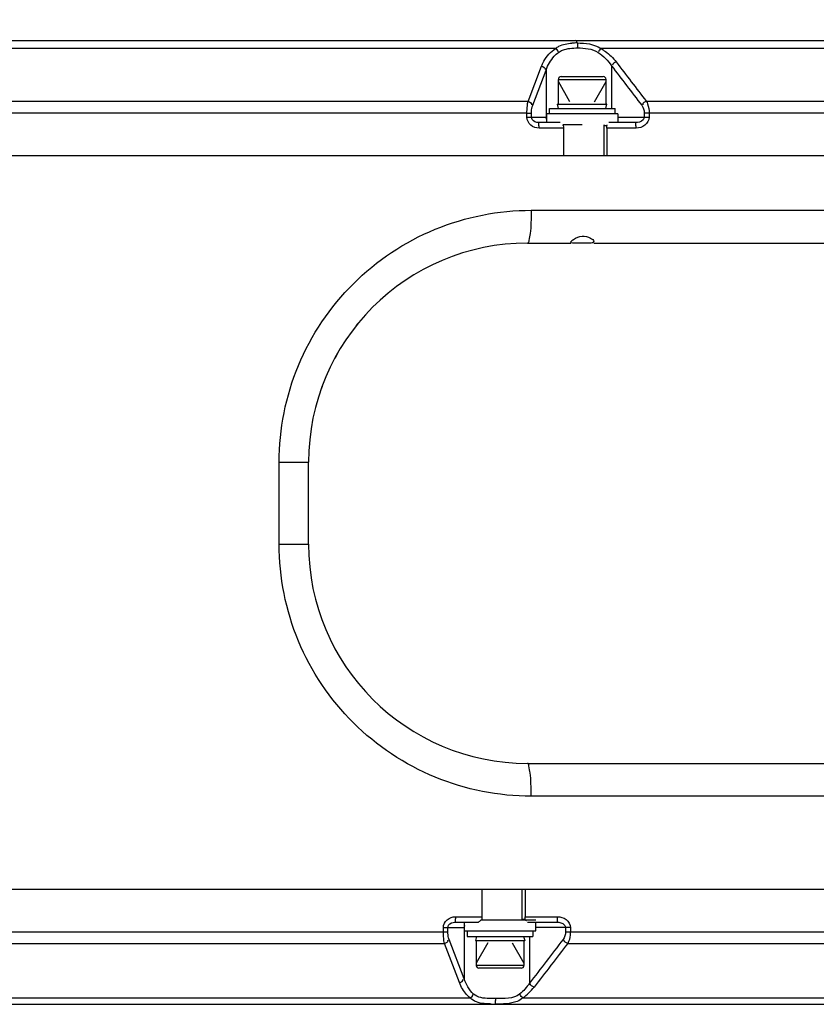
# Model space of a CAD drawing. Header units: millimetres. Extents: x 0 to 8410, y 0 to 5940.
# Tile 75 of 122: x 5291 to 5437, y 1751 to 1930. Entities that reach past the tile are written whole.
import ezdxf

# ---------------------------------------------------------------- set-up
doc = ezdxf.new("R2010")
doc.units = ezdxf.units.MM
doc.header["$LTSCALE"] = 462.55
doc.layers.get('0').update_dxf_attribs({"linetype": 'CONTINUOUS'})
for name, color, linetype in [('204102000021_DXF_DIMENSION', 7, 'CONTINUOUS'), ('304102000022DXF_CONTINUOUS_LINE', 7, 'CONTINUOUS'), ('304105000070DXF_CONTINUOUS_LINE', 7, 'CONTINUOUS'), ('304106000010DXF_CONTINUOUS_LINE', 7, 'CONTINUOUS'), ('304107000020DXF_CONTINUOUS_LINE', 7, 'CONTINUOUS'), ('304107000021DXF_CONTINUOUS_LINE', 7, 'CONTINUOUS'), ('501023000065DXF_CONTINUOUS_LINE', 7, 'CONTINUOUS'), ('604006000002DXF_CONTINUOUS_LINE', 7, 'CONTINUOUS')]:
    doc.layers.add(name, color=color, linetype=linetype)
doc.styles.get("Standard").update_dxf_attribs({"font": 'txt', "width": 0.7})
doc.dimstyles.new('DIMSTYLE_12', dxfattribs={"dimtxt": 65, "dimasz": 50, "dimexe": 1, "dimexo": 0, "dimtad": 1, "dimdsep": 46, "dimtxsty": 'Standard', "dimblk": '_FILLED', "dimblk1": '_FILLED', "dimblk2": '_FILLED', "dimcen": 0.09, "dimclrt": 5, "dimazin": 2, "dimtp": 0.5, "dimtm": 0.5, "dimtfac": 1, "dimtofl": 0, "dimtmove": 0, "dimatfit": 3, "dimldrblk": '_FILLED', "dimfxl": 0, "dimtolj": 1, "dimarcsym": 0})
doc.dimstyles.new('DIMSTYLE_13', dxfattribs={"dimtxt": 65, "dimasz": 50, "dimexe": 1, "dimexo": 0, "dimtad": 1, "dimdec": 1, "dimdsep": 46, "dimtxsty": 'Standard', "dimblk": '_FILLED', "dimblk1": '_FILLED', "dimblk2": '_FILLED', "dimcen": 0.09, "dimclrt": 5, "dimazin": 2, "dimtp": 1.2, "dimtm": 1.2, "dimtfac": 1, "dimtdec": 1, "dimtofl": 0, "dimtmove": 0, "dimatfit": 3, "dimldrblk": '_FILLED', "dimfxl": 0, "dimtolj": 1, "dimarcsym": 0})

# ---------------------------------------------------------------- blocks, each defined once
blk = doc.blocks.new('_FILLED')
at = {"color": 0, "linetype": 'ByBlock'}
blk.add_solid([(0, 0), (-1, 0.17), (-1, -0.17)], dxfattribs=at)
blk = doc.blocks.new('*D24')
at = {"layer": '204102000021_DXF_DIMENSION', "color": 2, "linetype": 'Continuous'}
for p, q in [((4713.77, 1829.56), (5398.84, 2347.15)), ((4993.83, 2041.15), (4713.77, 1829.56)), ((4993.83, 2041.15), (4993.83, 2041.15))]:
    blk.add_line(p, q, dxfattribs=at)
at = {"layer": '204102000021_DXF_DIMENSION', "color": 2, "linetype": 'Continuous', "xscale": 50, "yscale": 50, "zscale": 50, "rotation": 217.0737599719}
blk.add_blockref('_FILLED', (4993.83, 2041.15), dxfattribs=at)
blk = doc.blocks.new('*D25')
at = {"layer": '204102000021_DXF_DIMENSION', "color": 2, "linetype": 'Continuous'}
for p, q in [((4713.77, 1829.56), (6309.86, 2495.22)), ((6057.54, 2389.99), (4713.77, 1829.56)), ((6057.54, 2389.99), (6057.54, 2389.99))]:
    blk.add_line(p, q, dxfattribs=at)
at = {"layer": '204102000021_DXF_DIMENSION', "color": 2, "linetype": 'Continuous', "xscale": 50, "yscale": 50, "zscale": 50, "rotation": 202.638452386}
blk.add_blockref('_FILLED', (6057.54, 2389.99), dxfattribs=at)

msp = doc.modelspace()

# ---------------------------------------------------------------- linework, layer by layer
at = {"layer": '304102000022DXF_CONTINUOUS_LINE', "color": 7, "linetype": 'Continuous'}
for p, q in [((5184.875, 1905.561), (5613.244, 1905.561)), ((5383.774, 1889.561), (5391.674, 1889.561)), ((5394.954, 1889.561), (5392.217, 1889.561)), ((5395.874, 1889.561), (5617.116, 1889.561)), ((5352.55, 1874.534), (5352.776, 1874.825)), ((5348.62, 1868.54), (5349.119, 1869.474)), ((5346.063, 1862.86), (5346.307, 1863.46)), ((5343.774, 1834.561), (5343.774, 1849.561)), ((5383.774, 1794.561), (5531.215, 1794.561)), ((5184.89, 1771.561), (5514.361, 1771.561))]:
    msp.add_line(p, q, dxfattribs=at)
at = {"layer": '304102000022DXF_CONTINUOUS_LINE', "color": 9, "linetype": 'Continuous'}
for p, q in [((5384.471, 1895.561), (5487.778, 1895.561)), ((5338.402, 1849.561), (5343.774, 1849.561)), ((5338.402, 1834.561), (5338.402, 1849.561)), ((5338.402, 1834.561), (5343.774, 1834.561)), ((5480.732, 1788.561), (5384.471, 1788.561))]:
    msp.add_line(p, q, dxfattribs=at)
at = {"layer": '304102000022DXF_CONTINUOUS_LINE', "color": 7, "linetype": 'Continuous'}
for centre, start, end in [((5383.774, 1849.561), 90, 180), ((5383.774, 1834.561), 180, 270)]:
    msp.add_arc(centre, 40, start, end, dxfattribs=at)
at = {"layer": '304102000022DXF_CONTINUOUS_LINE', "color": 9, "linetype": 'Continuous'}
for points, knots in [([(5338.402, 1849.561), (5338.402, 1855.565), (5340.816, 1867.696), (5351.11, 1882.988), (5366.421, 1893.184), (5378.501, 1895.561), (5384.471, 1895.561)], [0, 0, 0, 0, 0.250687, 0.5009896, 0.7507192, 1, 1, 1, 1]), ([(5384.471, 1895.561), (5384.471, 1894.796), (5384.439, 1893.409), (5384.315, 1891.451), (5384.119, 1890.408), (5383.95, 1889.561), (5383.774, 1889.561)], [0, 0, 0, 0, 0.376656, 0.6967337, 0.9132364, 1, 1, 1, 1]), ([(5384.471, 1788.561), (5378.502, 1788.562), (5366.424, 1790.938), (5351.113, 1801.132), (5340.816, 1816.424), (5338.402, 1828.556), (5338.402, 1834.561)], [0, 0, 0, 0, 0.24923, 0.4989502, 0.7492595, 1, 1, 1, 1]), ([(5384.471, 1788.561), (5384.471, 1789.327), (5384.439, 1790.714), (5384.315, 1792.672), (5384.119, 1793.715), (5383.95, 1794.561), (5383.774, 1794.561)], [0, 0, 0, 0, 0.376656, 0.6967337, 0.9132364, 1, 1, 1, 1])]:
    msp.add_open_spline(points, degree=3, knots=knots, dxfattribs=at)
at = {"layer": '304102000022DXF_CONTINUOUS_LINE', "color": 7, "linetype": 'Continuous'}
for points, knots in [([(5391.674, 1889.712), (5391.673, 1889.76), (5391.744, 1889.877), (5391.833, 1889.963), (5391.891, 1890.014)], [0, 0, 0, 0, 0.382344, 1, 1, 1, 1]), ([(5392.217, 1889.561), (5392.139, 1889.561), (5391.976, 1889.563), (5391.674, 1889.598), (5391.674, 1889.712)], [0, 0, 0, 0, 0.4039582, 1, 1, 1, 1]), ([(5391.891, 1890.014), (5391.991, 1890.101), (5392.549, 1890.501), (5393.222, 1890.763), (5393.774, 1890.814)], [0, 0, 0, 0, 0.1932517, 1, 1, 1, 1]), ([(5393.774, 1890.814), (5394.287, 1890.861), (5395.047, 1890.702), (5395.873, 1890.139), (5395.873, 1889.849)], [0, 0, 0, 0, 0.6397053, 1, 1, 1, 1]), ([(5395.873, 1889.849), (5395.873, 1889.799), (5395.69, 1889.469), (5395.245, 1889.561), (5394.954, 1889.561)], [0, 0, 0, 0, 0.1457935, 1, 1, 1, 1])]:
    msp.add_open_spline(points, degree=3, knots=knots, dxfattribs=at)
at = {"layer": '304105000070DXF_CONTINUOUS_LINE', "color": 7, "linetype": 'Continuous'}
for p, q in [((5387.774, 1914.161), (5399.773, 1914.161)), ((5387.774, 1913.161), (5387.774, 1914.161)), ((5399.774, 1913.161), (5399.774, 1914.161)), ((5397.774, 1905.561), (5397.774, 1911.161)), ((5382.774, 1771.561), (5382.774, 1765.961)), ((5372.774, 1763.961), (5372.774, 1762.961)), ((5384.774, 1763.961), (5384.774, 1762.961)), ((5372.774, 1762.961), (5384.773, 1762.961))]:
    msp.add_line(p, q, dxfattribs=at)
at = {"layer": '304106000010DXF_CONTINUOUS_LINE', "color": 7, "linetype": 'Continuous'}
for p, q in [((5400.274, 1913.161), (5387.274, 1913.161)), ((5387.274, 1913.161), (5387.274, 1911.561)), ((5400.274, 1913.161), (5400.274, 1911.561)), ((5393.774, 1911.161), (5390.214, 1911.161)), ((5375.306, 1765.961), (5385.274, 1765.961)), ((5372.274, 1763.961), (5372.274, 1765.561)), ((5372.274, 1763.961), (5385.274, 1763.961)), ((5385.274, 1763.961), (5385.274, 1765.561))]:
    msp.add_line(p, q, dxfattribs=at)
at = {"layer": '304107000020DXF_CONTINUOUS_LINE', "color": 7, "linetype": 'Continuous'}
for p, q in [((5180.947, 1771.561), (5375.431, 1771.561)), ((5375.431, 1771.561), (5375.431, 1766.561)), ((5383.348, 1771.561), (5596.081, 1771.561)), ((5383.378, 1771.561), (5383.378, 1766.561)), ((5383.361, 1766.061), (5382.774, 1766.061)), ((5370.514, 1765.561), (5374.812, 1765.561)), ((5383.752, 1765.561), (5389.118, 1765.561)), ((5159.209, 1750.561), (5607.37, 1750.561))]:
    msp.add_line(p, q, dxfattribs=at)
at = {"layer": '304107000020DXF_CONTINUOUS_LINE', "color": 9, "linetype": 'Continuous'}
for p, q in [((5370.627, 1766.561), (5375.431, 1766.561)), ((5382.843, 1765.961), (5382.744, 1766.061)), ((5383.378, 1766.561), (5389.236, 1766.561)), ((5368.406, 1764.561), (5372.274, 1764.561)), ((5368.406, 1763.805), (5368.406, 1764.561)), ((5369.234, 1763.805), (5369.234, 1764.561)), ((5372.196, 1764.561), (5372.196, 1755.225)), ((5391.611, 1764.561), (5385.274, 1764.561)), ((5390.727, 1764.561), (5390.727, 1763.805)), ((5391.611, 1764.561), (5391.611, 1763.805)), ((5213.221, 1763.804), (5368.406, 1763.805)), ((5368.406, 1763.805), (5369.234, 1763.805)), ((5372.196, 1755.225), (5369.457, 1762.391)), ((5384.136, 1762.961), (5384.136, 1754.403)), ((5390.727, 1763.805), (5525.387, 1763.805)), ((5212.735, 1761.683), (5368.597, 1761.684)), ((5371.336, 1754.518), (5368.597, 1761.684)), ((5391.126, 1761.684), (5525.254, 1761.683)), ((5204.844, 1751.733), (5373.306, 1751.733)), ((5382.94, 1751.733), (5535.978, 1751.734))]:
    msp.add_line(p, q, dxfattribs=at)
at = {"layer": '304107000020DXF_CONTINUOUS_LINE', "color": 7, "linetype": 'Continuous'}
for centre, radius, start, end in [((5364.448, 1777.723), 16.008, 312.70276, 313.24058), ((5374.117, 1757.522), 12.584, 42.07864, 42.7291)]:
    msp.add_arc(centre, radius, start, end, dxfattribs=at)
at = {"layer": '304107000020DXF_CONTINUOUS_LINE', "color": 9, "linetype": 'Continuous'}
for centre, radius, start, end in [((5377.441, 1759.506), 9.521, 305.27898, 322.39636), ((5377.84, 1781.845), 31.231, 268.33512, 270.05979)]:
    msp.add_arc(centre, radius, start, end, dxfattribs=at)
for points, knots in [([(5368.406, 1764.561), (5368.406, 1765.098), (5368.96, 1766.203), (5370.086, 1766.561), (5370.627, 1766.561)], [0, 0, 0, 0, 0.4980142, 1, 1, 1, 1]), ([(5370.627, 1766.561), (5370.627, 1766.325), (5370.562, 1766.095), (5370.615, 1765.561), (5370.514, 1765.561)], [0, 0, 0, 0, 0.6999556, 1, 1, 1, 1]), ([(5389.236, 1766.561), (5389.236, 1766.325), (5389.173, 1766.094), (5389.22, 1765.561), (5389.118, 1765.561)], [0, 0, 0, 0, 0.6993653, 1, 1, 1, 1]), ([(5389.236, 1766.561), (5389.796, 1766.561), (5390.96, 1766.246), (5391.611, 1765.118), (5391.611, 1764.561)], [0, 0, 0, 0, 0.501877, 1, 1, 1, 1]), ([(5369.234, 1764.561), (5369.234, 1764.718), (5369.423, 1765.303), (5370.091, 1765.561), (5370.514, 1765.561)], [0, 0, 0, 0, 0.2696751, 1, 1, 1, 1]), ([(5372.273, 1764.954), (5372.248, 1764.892), (5372.209, 1764.763), (5372.196, 1764.628), (5372.196, 1764.561)], [0, 0, 0, 0, 0.5027829, 1, 1, 1, 1]), ([(5389.118, 1765.561), (5389.619, 1765.561), (5390.399, 1765.397), (5390.727, 1764.735), (5390.727, 1764.561)], [0, 0, 0, 0, 0.7423528, 1, 1, 1, 1]), ([(5368.597, 1761.684), (5368.565, 1761.832), (5368.444, 1762.533), (5368.406, 1763.246), (5368.406, 1763.805)], [0, 0, 0, 0, 0.213423, 1, 1, 1, 1]), ([(5369.457, 1762.391), (5369.421, 1762.487), (5369.28, 1762.945), (5369.234, 1763.429), (5369.234, 1763.805)], [0, 0, 0, 0, 0.2146753, 1, 1, 1, 1]), ([(5391.611, 1763.805), (5391.611, 1763.607), (5391.571, 1762.88), (5391.382, 1762.148), (5391.126, 1761.684)], [0, 0, 0, 0, 0.2721309, 1, 1, 1, 1]), ([(5373.306, 1751.733), (5373.075, 1751.927), (5372.25, 1752.722), (5371.637, 1753.73), (5371.336, 1754.518)], [0, 0, 0, 0, 0.2634619, 1, 1, 1, 1]), ([(5376.933, 1750.627), (5376.568, 1750.638), (5375.316, 1750.69), (5373.902, 1751.042), (5373.306, 1751.733)], [0, 0, 0, 0, 0.2858298, 1, 1, 1, 1]), ([(5377.969, 1751.6), (5377.586, 1751.6), (5376.23, 1751.624), (5374.642, 1751.744), (5373.919, 1752.44)], [0, 0, 0, 0, 0.2764221, 1, 1, 1, 1]), ([(5382.94, 1751.733), (5382.641, 1751.459), (5381.073, 1750.565), (5379.226, 1750.613), (5377.873, 1750.613)], [0, 0, 0, 0, 0.2307119, 1, 1, 1, 1]), ([(5377.799, 1750.561), (5377.812, 1750.561), (5377.843, 1750.574), (5377.863, 1750.599), (5377.873, 1750.613)], [0, 0, 0, 0, 0.4222105, 1, 1, 1, 1]), ([(5377.873, 1750.613), (5377.886, 1750.632), (5377.904, 1750.694), (5377.916, 1750.754), (5377.922, 1750.793)], [0, 0, 0, 0, 0.371699, 1, 1, 1, 1])]:
    msp.add_open_spline(points, degree=3, knots=knots, dxfattribs=at)
at = {"layer": '304107000020DXF_CONTINUOUS_LINE', "color": 7, "linetype": 'Continuous'}
for points, knots in [([(5375.304, 1765.959), (5375.202, 1765.865), (5375.039, 1765.754), (5374.884, 1765.561), (5374.812, 1765.561)], [0, 0, 0, 0, 0.658732, 1, 1, 1, 1]), ([(5383.599, 1765.795), (5383.577, 1765.821), (5383.53, 1765.875), (5383.483, 1765.928), (5383.458, 1765.956)], [0, 0, 0, 0, 0.4799282, 1, 1, 1, 1])]:
    msp.add_open_spline(points, degree=3, knots=knots, dxfattribs=at)
for points in [[(5375.431, 1766.561), (5375.431, 1766.395), (5375.426, 1766.228), (5375.414, 1766.061)], [(5383.361, 1766.061), (5383.373, 1766.228), (5383.378, 1766.395), (5383.378, 1766.561)]]:
    msp.add_open_spline(points, degree=3, dxfattribs=at)
at = {"layer": '304107000020DXF_CONTINUOUS_LINE', "color": 9, "linetype": 'Continuous'}
for points in [[(5368.597, 1761.684), (5368.884, 1761.753), (5369.411, 1762.037), (5369.248, 1762.284)], [(5390.276, 1762.391), (5388.23, 1759.728), (5386.183, 1757.065), (5384.136, 1754.403)], [(5390.727, 1763.805), (5390.727, 1763.31), (5390.578, 1762.783), (5390.276, 1762.391)], [(5391.126, 1761.684), (5390.842, 1761.781), (5390.398, 1761.998), (5390.461, 1762.291)], [(5391.126, 1761.684), (5389.079, 1759.021), (5387.032, 1756.358), (5384.984, 1753.696)], [(5371.336, 1754.518), (5371.623, 1754.587), (5372.149, 1754.871), (5371.987, 1755.118)], [(5373.919, 1752.44), (5373.133, 1753.197), (5372.542, 1754.19), (5372.196, 1755.225)], [(5384.136, 1754.403), (5383.642, 1753.669), (5383.036, 1752.996), (5382.348, 1752.44)], [(5384.984, 1753.696), (5384.701, 1753.794), (5384.257, 1754.011), (5384.32, 1754.304)], [(5373.306, 1751.733), (5373.531, 1751.871), (5373.829, 1752.098), (5373.792, 1752.36)], [(5377.922, 1750.793), (5377.964, 1751.059), (5377.969, 1751.331), (5377.969, 1751.6)], [(5382.348, 1752.44), (5381.191, 1751.507), (5379.455, 1751.601), (5377.969, 1751.6)], [(5382.94, 1751.733), (5382.726, 1751.887), (5382.482, 1752.097), (5382.457, 1752.36)]]:
    msp.add_open_spline(points, degree=3, dxfattribs=at)
at = {"layer": '304107000021DXF_CONTINUOUS_LINE', "color": 7, "linetype": 'Continuous'}
for p, q in [((5159.209, 1926.561), (5607.023, 1926.561)), ((5389.721, 1911.561), (5385.792, 1911.561)), ((5403.507, 1911.561), (5398.658, 1911.561)), ((5390.34, 1910.561), (5390.34, 1905.561)), ((5397.774, 1911.061), (5398.267, 1911.061)), ((5398.283, 1910.561), (5398.283, 1905.561)), ((5153.396, 1905.561), (5390.34, 1905.561)), ((5398.259, 1905.561), (5596.081, 1905.561))]:
    msp.add_line(p, q, dxfattribs=at)
at = {"layer": '304107000021DXF_CONTINUOUS_LINE', "color": 9, "linetype": 'Continuous'}
for p, q in [((5388.909, 1925.097), (5213.408, 1925.097)), ((5535.636, 1925.096), (5397.184, 1925.097)), ((5383.875, 1915.439), (5386.339, 1921.872)), ((5384.733, 1914.732), (5387.196, 1921.165)), ((5387.196, 1921.165), (5387.196, 1912.561)), ((5399.136, 1921.934), (5399.136, 1914.161)), ((5383.875, 1915.439), (5221.055, 1915.44)), ((5525.254, 1915.44), (5405.511, 1915.439)), ((5383.685, 1913.318), (5220.699, 1913.319)), ((5383.685, 1913.318), (5384.509, 1913.318)), ((5383.685, 1912.561), (5383.685, 1913.318)), ((5384.509, 1912.561), (5384.509, 1913.318)), ((5525.387, 1913.318), (5405.109, 1913.318)), ((5405.109, 1913.318), (5405.109, 1912.561)), ((5405.996, 1913.318), (5405.996, 1912.561)), ((5383.685, 1912.561), (5387.274, 1912.561)), ((5400.274, 1912.561), (5405.996, 1912.561)), ((5390.34, 1910.561), (5385.909, 1910.561)), ((5397.858, 1911.177), (5397.744, 1911.061)), ((5403.628, 1910.561), (5398.283, 1910.561))]:
    msp.add_line(p, q, dxfattribs=at)
msp.add_arc((5392.857, 1913.273), 12.839, 89.93267, 94.23015, dxfattribs=at)
at = {"layer": '304107000021DXF_CONTINUOUS_LINE', "color": 7, "linetype": 'Continuous'}
for centre, radius, start, end in [((5379.378, 1899.429), 15.972, 46.74146, 47.29676), ((5389.031, 1919.588), 12.57, 317.28504, 317.93618)]:
    msp.add_arc(centre, radius, start, end, dxfattribs=at)
at = {"layer": '304107000021DXF_CONTINUOUS_LINE', "color": 9, "linetype": 'Continuous'}
for points, knots in [([(5388.909, 1925.097), (5389.098, 1925.257), (5390.001, 1925.841), (5391.096, 1926.017), (5391.91, 1926.078)], [0, 0, 0, 0, 0.2329821, 1, 1, 1, 1]), ([(5392.872, 1926.113), (5392.855, 1926.179), (5392.808, 1926.325), (5392.73, 1926.565), (5392.625, 1926.561)], [0, 0, 0, 0, 0.3942499, 1, 1, 1, 1]), ([(5392.872, 1926.113), (5392.883, 1926.071), (5392.937, 1925.813), (5392.942, 1925.546), (5392.922, 1925.327)], [0, 0, 0, 0, 0.1650162, 1, 1, 1, 1]), ([(5386.339, 1921.872), (5386.457, 1922.18), (5387.041, 1923.44), (5388.029, 1924.512), (5388.909, 1925.097)], [0, 0, 0, 0, 0.2381482, 1, 1, 1, 1]), ([(5387.196, 1921.165), (5387.505, 1922.088), (5388.183, 1923.287), (5389.167, 1924.179), (5389.444, 1924.39)], [0, 0, 0, 0, 0.736376, 1, 1, 1, 1]), ([(5389.444, 1924.39), (5389.669, 1924.56), (5390.758, 1925.129), (5392.014, 1925.202), (5392.942, 1925.203)], [0, 0, 0, 0, 0.2333491, 1, 1, 1, 1]), ([(5397.184, 1925.097), (5397.469, 1924.933), (5398.518, 1924.256), (5399.428, 1923.37), (5399.987, 1922.642)], [0, 0, 0, 0, 0.264037, 1, 1, 1, 1]), ([(5383.685, 1913.318), (5383.685, 1913.515), (5383.701, 1914.225), (5383.767, 1914.937), (5383.875, 1915.439)], [0, 0, 0, 0, 0.2767453, 1, 1, 1, 1]), ([(5405.511, 1915.439), (5405.59, 1915.297), (5405.888, 1914.629), (5405.996, 1913.885), (5405.996, 1913.318)], [0, 0, 0, 0, 0.2228104, 1, 1, 1, 1]), ([(5384.509, 1913.318), (5384.509, 1913.693), (5384.556, 1914.177), (5384.696, 1914.636), (5384.733, 1914.732)], [0, 0, 0, 0, 0.7845441, 1, 1, 1, 1]), ([(5385.909, 1910.561), (5385.369, 1910.561), (5384.243, 1910.917), (5383.685, 1912.023), (5383.685, 1912.561)], [0, 0, 0, 0, 0.5005561, 1, 1, 1, 1]), ([(5385.792, 1911.561), (5385.368, 1911.561), (5384.698, 1911.817), (5384.509, 1912.405), (5384.509, 1912.561)], [0, 0, 0, 0, 0.7297689, 1, 1, 1, 1]), ([(5385.909, 1910.561), (5385.909, 1910.797), (5385.845, 1911.029), (5385.893, 1911.561), (5385.792, 1911.561)], [0, 0, 0, 0, 0.6994724, 1, 1, 1, 1]), ([(5387.273, 1912.168), (5387.248, 1912.231), (5387.209, 1912.36), (5387.196, 1912.495), (5387.196, 1912.561)], [0, 0, 0, 0, 0.5027829, 1, 1, 1, 1]), ([(5405.109, 1912.561), (5405.109, 1912.388), (5404.783, 1911.729), (5404.006, 1911.561), (5403.507, 1911.561)], [0, 0, 0, 0, 0.2574011, 1, 1, 1, 1]), ([(5403.628, 1910.561), (5403.628, 1910.797), (5403.566, 1911.03), (5403.609, 1911.561), (5403.507, 1911.561)], [0, 0, 0, 0, 0.6988945, 1, 1, 1, 1]), ([(5405.996, 1912.561), (5405.996, 1912.007), (5405.351, 1910.88), (5404.189, 1910.561), (5403.628, 1910.561)], [0, 0, 0, 0, 0.4971416, 1, 1, 1, 1])]:
    msp.add_open_spline(points, degree=3, knots=knots, dxfattribs=at)
for points in [[(5392.872, 1926.113), (5394.349, 1926.113), (5395.977, 1925.947), (5397.184, 1925.097)], [(5388.909, 1925.097), (5389.113, 1924.944), (5389.358, 1924.719), (5389.338, 1924.465)], [(5392.942, 1925.203), (5394.218, 1925.203), (5395.616, 1925.089), (5396.684, 1924.39)], [(5396.684, 1924.39), (5397.651, 1923.755), (5398.491, 1922.895), (5399.136, 1921.934)], [(5397.184, 1925.097), (5396.998, 1924.927), (5396.807, 1924.714), (5396.77, 1924.465)], [(5399.987, 1922.642), (5399.703, 1922.544), (5399.258, 1922.328), (5399.321, 1922.034)], [(5399.987, 1922.642), (5401.829, 1920.241), (5403.67, 1917.84), (5405.511, 1915.439)], [(5386.339, 1921.872), (5386.625, 1921.802), (5387.149, 1921.518), (5386.987, 1921.272)], [(5399.136, 1921.934), (5400.977, 1919.534), (5402.818, 1917.133), (5404.659, 1914.732)], [(5383.875, 1915.439), (5384.162, 1915.369), (5384.687, 1915.085), (5384.524, 1914.839)], [(5405.511, 1915.439), (5405.227, 1915.342), (5404.781, 1915.126), (5404.845, 1914.832)], [(5404.659, 1914.732), (5404.96, 1914.34), (5405.109, 1913.813), (5405.109, 1913.318)]]:
    msp.add_open_spline(points, degree=3, dxfattribs=at)
at = {"layer": '304107000021DXF_CONTINUOUS_LINE', "color": 7, "linetype": 'Continuous'}
for points in [[(5390.323, 1911.061), (5390.335, 1910.895), (5390.34, 1910.728), (5390.34, 1910.561)], [(5398.283, 1910.561), (5398.283, 1910.728), (5398.279, 1910.895), (5398.267, 1911.061)]]:
    msp.add_open_spline(points, degree=3, dxfattribs=at)
at = {"layer": '501023000065DXF_CONTINUOUS_LINE', "color": 9, "linetype": 'Continuous'}
for p, q in [((5389.414, 1919.461), (5398.134, 1919.461)), ((5383.134, 1757.661), (5374.414, 1757.661))]:
    msp.add_line(p, q, dxfattribs=at)
at = {"layer": '501023000065DXF_CONTINUOUS_LINE', "color": 7, "linetype": 'Continuous'}
for p, q in [((5389.414, 1914.972), (5389.414, 1919.461)), ((5389.914, 1919.961), (5397.634, 1919.961)), ((5398.134, 1914.972), (5398.134, 1919.461)), ((5374.414, 1762.151), (5374.414, 1757.661)), ((5383.134, 1762.151), (5383.134, 1757.661)), ((5382.634, 1757.161), (5374.914, 1757.161))]:
    msp.add_line(p, q, dxfattribs=at)
at = {"layer": '501023000065DXF_CONTINUOUS_LINE', "color": 2, "linetype": 'Continuous'}
for p, q in [((5391.543, 1915.361), (5389.414, 1919.049)), ((5396.004, 1915.361), (5398.134, 1919.049)), ((5376.543, 1761.761), (5374.414, 1758.074)), ((5381.004, 1761.761), (5383.134, 1758.074))]:
    msp.add_line(p, q, dxfattribs=at)
at = {"layer": '501023000065DXF_CONTINUOUS_LINE', "color": 7, "linetype": 'Continuous'}
for centre, start, end in [((5389.914, 1919.461), 90, 180), ((5397.634, 1919.461), 0, 90), ((5374.914, 1757.661), 180, 270), ((5382.634, 1757.661), 270, 360)]:
    msp.add_arc(centre, 0.5, start, end, dxfattribs=at)
at = {"layer": '604006000002DXF_CONTINUOUS_LINE', "color": 7, "linetype": 'Continuous'}
for p, q in [((5389.274, 1914.936), (5389.414, 1914.972)), ((5389.274, 1914.936), (5398.274, 1914.936)), ((5389.473, 1914.161), (5389.274, 1914.936)), ((5398.074, 1914.161), (5398.274, 1914.936)), ((5398.274, 1914.936), (5398.134, 1914.972)), ((5374.473, 1762.961), (5374.274, 1762.187)), ((5374.274, 1762.187), (5383.274, 1762.187)), ((5374.274, 1762.187), (5374.414, 1762.151)), ((5383.074, 1762.961), (5383.274, 1762.187)), ((5383.274, 1762.187), (5383.134, 1762.151))]:
    msp.add_line(p, q, dxfattribs=at)

# ---------------------------------------------------------------- dimensions: what is measured, and where the dimension line sits
at = {"layer": '204102000021_DXF_DIMENSION', "color": 2, "linetype": 'Continuous'}
for center, mpoint, dimstyle, picture, middle in [((4713.77352, 1829.56146), (6057.54055, 2389.99036), 'DIMSTYLE_13', '*D25', (6093.63155, 2422.64902)), ((4713.774, 1829.561), (4993.828, 2041.151), 'DIMSTYLE_12', '*D24', (5243.826, 2250.399))]:
    dim = msp.add_radius_dim(center=center, mpoint=mpoint, text='R<>', dimstyle=dimstyle, override={"dimpost": '<>'}, dxfattribs=at)
    dim.commit()
    dim.dimension.update_dxf_attribs({"geometry": picture, "text_midpoint": middle, "dimtype": 164})

doc.saveas('drawing.dxf')
